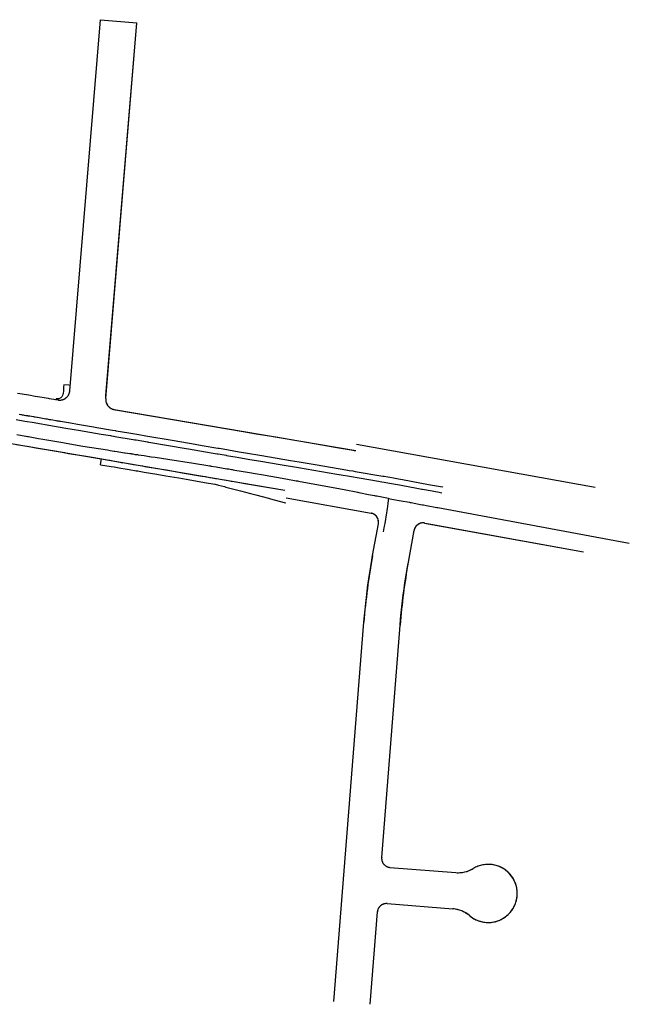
# Model space of a CAD drawing. Header units: feet. Extents: x -492 to 1379366, y 23 to 461004.
# Tile 8 of 19: x 1370640 to 1371478, y 459649 to 461004. Entities that reach past the tile are written whole.
import ezdxf

# ---------------------------------------------------------------- set-up
doc = ezdxf.new("R2010")
doc.units = ezdxf.units.FT
doc.header["$LTSCALE"] = 3.5
doc.header["$MEASUREMENT"] = 0
doc.linetypes.add('D', pattern=[0.85, 0.75, -0.1])
for name, color, linetype in [('RW_P_Esmt_TMP', 8, 'esmtmppr'), ('RW_P_Fee_RW', 10, 'rowpr'), ('RW_X_Right_of_Way', 50, 'rowex'), ('UT_X_Gas', 52, 'gasex'), ('UT_X_Water', 140, 'waterex')]:
    doc.layers.add(name, color=color, linetype=linetype)
doc.styles.add('Slanted', font='font31.shx', dxfattribs={"height": 0.1})
doc.styles.add('Straight-Normal', font='font30.shx', dxfattribs={"height": 0.1})
doc.linetypes.add('esmtmppr', pattern='A,1.95,-0.05,["TMP",Slanted,S=1,R=0,X=0,Y=-0.06],-0.35,1.95', length=4.3)
doc.linetypes.add('gasex', pattern='A,0.15,-0.2,0.15,-0.2,0.15,-0.1,["G",Straight-Normal,S=1,R=0,X=0,Y=-0.06],-0.15,0.15,-0.2,0.15,-0.2', length=1.8)
doc.linetypes.add('rowex', pattern='A,0.75,-0.05,["Ex R/W",Straight-Normal,S=1,R=0,X=0,Y=-0.06],-0.7,0.75,-0.3,0.75,-0.3,0.75,-0.3,0.75,-0.3', length=5.7)
doc.linetypes.add('rowpr', pattern='A,1.95,-0.05,["R/W",Slanted,S=1,R=0,X=0,Y=-0.06],-0.4,1.95', length=4.35)
doc.linetypes.add('waterex', pattern='A,0.15,-0.2,0.15,-0.2,0.15,-0.1,["W",Straight-Normal,S=1,R=0,X=0,Y=-0.06],-0.25,0.15,-0.2,0.15,-0.2', length=1.9)
doc.linetypes.add("WATEREX-16''COEC", pattern='A,0.15,-0.2,0.15,-0.2,0.15,-0.1,["16\'\' W",Straight-Normal,S=1,R=0,X=0,Y=-0.06],-0.55,0.15,-0.2,0.15,-0.2', length=2.2)
doc.linetypes.add("WATEREX-8''COEC", pattern='A,0.15,-0.2,0.15,-0.2,0.15,-0.1,["8\'\' W",Straight-Normal,S=1,R=0,X=0,Y=-0.06],-0.5,0.15,-0.2,0.15,-0.2', length=2.15)

msp = doc.modelspace()

# ---------------------------------------------------------------- linework, layer by layer
at = {"layer": 'RW_P_Esmt_TMP'}
for points in [[(1370751, 460391.7, 871.6), (1370751.5, 460394.6, 871.7), (1370752.3, 460399.6, 871.8)], [(1370751, 460391.7, 871.6), (1370765.7, 460389.2, 871.1), (1370769.8, 460388.5, 871), (1370774.3, 460387.7, 870.9), (1370778.7, 460387, 870.8), (1370784.8, 460385.9, 870.3), (1370790.3, 460385, 869.8), (1370800, 460383.3, 869.5), (1370802.1, 460383, 869.5), (1370804.1, 460382.6, 869.4), (1370810.9, 460381.5, 869.3), (1370828.2, 460378.5, 868.3), (1370840.8, 460376.4, 867.5), (1370858.5, 460373.4, 866.7), (1370868.6, 460371.6, 866.1), (1370891.6, 460367.7, 865.5), (1370894.1, 460367.3, 865.4), (1370908, 460364.9, 864.9)], [(1370908, 460364.9, 864.9), (1370908.5, 460364.8, 864.8), (1370913, 460363.6, 864.6), (1370921.2, 460361.5, 864.3), (1370922.4, 460361.1, 864.3), (1370923.4, 460360.9, 864.3), (1370928.7, 460359.5, 863.9), (1370935.9, 460357.6, 863.1), (1370943.2, 460355.6, 862.5), (1370957.4, 460351.9, 861.3), (1370964.6, 460350, 860.8), (1370973.4, 460347.7, 860.4), (1370981.9, 460345.4, 859.6), (1370984.5, 460344.7, 859.4), (1371003.3, 460339.8, 859.4), (1371005.9, 460339.1, 859.7)]]:
    msp.add_polyline3d(points, dxfattribs=at)
at = {"layer": 'RW_P_Fee_RW'}
msp.add_polyline3d([(1370709.4, 460500.8, 875.3), (1370707.3, 460500.9, 875.8), (1370700.4, 460501.5, 877.5), (1370700.2, 460499, 877.4), (1370700, 460496.7, 877.2), (1370699.9, 460495.3, 877.3), (1370699.8, 460493.6, 877.3), (1370699.4, 460489.4, 876.9), (1370699.4, 460489.1, 876.8), (1370699.4, 460489.1, 876.8), (1370699.3, 460488.8, 876.8), (1370699.3, 460488.8, 876.8), (1370698.8, 460486.9, 876.7), (1370697.8, 460485.2, 876.7), (1370696.4, 460483.8, 876.6), (1370694.7, 460482.8, 876.5), (1370694.7, 460482.8, 876.5), (1370693.4, 460482.3, 876.7), (1370693.4, 460482.3, 876.7), (1370691.8, 460482.1, 876.8), (1370690.1, 460482.2, 876.9), (1370690.1, 460482.2, 876.9), (1370689.9, 460481.2, 876.6)], dxfattribs=at)
at = {"layer": 'RW_X_Right_of_Way', "ltscale": 0.7}
for p, q in [((1370708.8, 460493.4), (1370751, 461004.1)), ((1370751, 461004.1), (1370800.8, 461000)), ((1370758, 460482.6), (1370800.8, 461000)), ((1370769.6, 460467.6), (1371102, 460411)), ((1370472.5, 460447.2), (1371004.5, 460356.6)), ((1371102.8, 460420.1), (1371431, 460360.6)), ((1371006.4, 460346.1), (1371123, 460325)), ((1371125.1, 460266.6), (1371133, 460310.4)), ((1371196.7, 460311.4), (1371415, 460271.8, 0)), ((1371174.3, 460257.7), (1371182.2, 460301.3)), ((1371071.7, 459653), (1371113.2, 460174.9)), ((1371137.6, 459850.9), (1371163, 460170.9)), ((1371149, 459837.4), (1371239.6, 459830.2)), ((1371145.1, 459787.6), (1371235.6, 459780.4)), ((1371131.6, 459776.1), (1371121.5, 459649))]:
    msp.add_line(p, q, dxfattribs=at)
for points in [[(1370708.8, 460493.4, 0), (1370751, 461004.1, 0)], [(1370751, 461004.1, 0), (1370800.8, 461000, 0)], [(1370758, 460482.6, 875.3), (1370758.4, 460486.4, 875.5), (1370800.8, 461000, 0)], [(1370636.9, 460490.2, 879.1), (1370652.1, 460487.7, 878.8), (1370661.1, 460486.1, 878.8), (1370670.7, 460484.5, 878.5), (1370679.1, 460483.1, 877.9), (1370680.5, 460482.8, 877.9), (1370683.6, 460482.3, 877.1), (1370686.9, 460481.7, 876.7), (1370688.8, 460481.4, 876.7), (1370692.5, 460480.8, 876.4)], [(1370769.6, 460467.6, 874.3), (1370771.2, 460467.4, 874.3), (1370771.4, 460467.3, 874.3), (1370928.2, 460440.6, 867.7), (1370947, 460437.4, 867), (1370965.1, 460434.3, 866.6), (1370991.8, 460429.8, 866), (1371055.4, 460418.9, 864.5), (1371075.7, 460415.5, 863.9), (1371095.5, 460412.1, 863.3), (1371099.7, 460411.4, 863), (1371102, 460411, 862.9)], [(1370635.4, 460419.5, 876.1), (1370643.9, 460418, 876), (1370652.6, 460416.6, 875.5), (1370662, 460415, 875.2), (1370670, 460413.6, 874.9), (1370679.2, 460412, 874.4), (1370685.1, 460411, 874), (1370701.3, 460408.3, 873.1), (1370702.6, 460408.1, 873.1), (1370706.7, 460407.3, 873), (1370728.2, 460403.7, 872.6), (1370736.5, 460402.3, 872.4), (1370750, 460400, 872.1), (1370762.7, 460397.8, 871.5), (1370763.5, 460397.7, 871.5), (1370770.3, 460396.5, 871.3), (1370777.8, 460395.2, 871.1), (1370779.5, 460394.9, 871.1), (1370781.8, 460394.5, 870.9), (1370791, 460393, 870.1), (1370796.3, 460392.1, 869.9), (1370802.7, 460391, 869.9), (1370808.8, 460390, 869.7), (1370811.9, 460389.4, 869.7), (1370841, 460384.5, 868), (1370841.6, 460384.4, 868), (1370863.2, 460380.7, 867.4), (1370890.1, 460376.1, 866.2), (1370895.5, 460375.2, 866), (1370901.2, 460374.2, 865.9), (1370904.4, 460373.7, 865.8), (1370908.9, 460372.9, 865.6), (1370913.2, 460372.2, 865.4), (1370915.4, 460371.8, 865.4), (1370924.1, 460370.3, 865.2), (1370928.8, 460369.5, 864.8), (1370930.5, 460369.2, 864.7), (1370931.6, 460369, 864.5), (1370937.4, 460368, 864.3), (1370949.4, 460366, 863.6), (1371004.5, 460356.6, 0)], [(1371102.8, 460420.1, 0), (1371431, 460360.6, 0)], [(1371006.4, 460346.1, 0), (1371123, 460325, 860.6)], [(1371125.1, 460266.6, 0), (1371133, 460310.4, 860.4)], [(1371196.7, 460311.4, 859.8), (1371200, 460310.8, 859.6), (1371415, 460271.8, 0)], [(1371174.3, 460257.7, 0), (1371182.2, 460301.3, 860.4)], [(1371113.2, 460174.9, 0), (1371113.9, 460183.5, 0), (1371114.7, 460192, 0), (1371115.6, 460200.6, 0), (1371116.5, 460209.1, 0), (1371117.6, 460217.7, 0), (1371118.7, 460226.2, 0), (1371119.9, 460234.7, 0), (1371121.2, 460243.2, 0), (1371122.5, 460251.7, 0), (1371124, 460260.2, 0), (1371125.1, 460266.6, 0)], [(1371163, 460170.9, 0), (1371163.7, 460179.3, 0), (1371164.5, 460187.6, 0), (1371165.3, 460195.9, 0), (1371166.3, 460204.2, 0), (1371167.3, 460212.5, 0), (1371168.4, 460220.8, 0), (1371169.6, 460229.1, 0), (1371170.9, 460237.4, 0), (1371172.2, 460245.6, 0), (1371173.6, 460253.9, 0), (1371174.3, 460257.7, 0)], [(1371071.7, 459653, 0), (1371113.2, 460174.9, 0)], [(1371137.6, 459850.9, 0), (1371163, 460170.9, 0)], [(1371149, 459837.4, 0), (1371239.6, 459830.2, 0)], [(1371239.6, 459830.2, 0), (1371241.4, 459830.1, 0), (1371243.2, 459830.1, 0), (1371245, 459830.2, 0), (1371246.7, 459830.3, 0), (1371248.5, 459830.5, 0), (1371250.3, 459830.8, 0), (1371252, 459831.2, 0), (1371253.8, 459831.7, 0), (1371255.5, 459832.2, 0), (1371257.2, 459832.8, 0), (1371258.8, 459833.5, 0), (1371260.4, 459834.2, 0), (1371262, 459835, 0), (1371263.4, 459835.9, 0)], [(1371258.3, 459771.1, 0), (1371259.7, 459769.9, 0), (1371261.1, 459768.9, 0), (1371262.6, 459767.9, 0), (1371264.1, 459767, 0), (1371265.7, 459766.1, 0), (1371267.3, 459765.3, 0), (1371269, 459764.6, 0), (1371270.6, 459764, 0), (1371272.3, 459763.4, 0), (1371274, 459762.9, 0), (1371275.8, 459762.5, 0), (1371277.5, 459762.2, 0), (1371279.3, 459761.9, 0), (1371281.1, 459761.7, 0), (1371282.9, 459761.6, 0), (1371284.7, 459761.6, 0), (1371286.5, 459761.7, 0), (1371288.2, 459761.8, 0), (1371290, 459762.1, 0), (1371291.8, 459762.4, 0), (1371293.5, 459762.7, 0), (1371295.2, 459763.2, 0), (1371297, 459763.7, 0), (1371298.6, 459764.3, 0), (1371300.3, 459765, 0), (1371301.9, 459765.8, 0), (1371303.5, 459766.6, 0), (1371305, 459767.5, 0), (1371306.5, 459768.5, 0), (1371308, 459769.5, 0), (1371309.4, 459770.6, 0), (1371310.8, 459771.8, 0), (1371312.1, 459773, 0), (1371313.3, 459774.3, 0), (1371314.5, 459775.6, 0), (1371315.6, 459777, 0), (1371316.7, 459778.4, 0), (1371317.7, 459779.9, 0), (1371318.7, 459781.5, 0), (1371319.5, 459783, 0), (1371320.3, 459784.6, 0), (1371321, 459786.3, 0), (1371321.7, 459787.9, 0), (1371322.3, 459789.6, 0), (1371322.8, 459791.3, 0), (1371323.2, 459793.1, 0), (1371323.5, 459794.8, 0), (1371323.8, 459796.6, 0), (1371324, 459798.4, 0), (1371324.1, 459800.2, 0), (1371324.1, 459802, 0), (1371324.1, 459803.7, 0), (1371323.9, 459805.5, 0), (1371323.7, 459807.3, 0), (1371323.4, 459809.1, 0), (1371323, 459810.8, 0), (1371322.6, 459812.5, 0), (1371322.1, 459814.3, 0), (1371321.5, 459815.9, 0), (1371320.8, 459817.6, 0), (1371320, 459819.2, 0), (1371319.2, 459820.8, 0), (1371318.3, 459822.4, 0), (1371317.4, 459823.9, 0), (1371316.3, 459825.3, 0), (1371315.2, 459826.7, 0), (1371314.1, 459828.1, 0), (1371312.9, 459829.4, 0), (1371311.6, 459830.7, 0), (1371310.3, 459831.9, 0), (1371308.9, 459833, 0), (1371307.5, 459834.1, 0), (1371306, 459835.1, 0), (1371304.5, 459836.1, 0), (1371302.9, 459836.9, 0), (1371301.3, 459837.7, 0), (1371299.7, 459838.5, 0), (1371298, 459839.1, 0), (1371296.3, 459839.7, 0), (1371294.6, 459840.2, 0), (1371292.9, 459840.6, 0), (1371291.1, 459841, 0), (1371289.4, 459841.3, 0), (1371287.6, 459841.5, 0), (1371285.8, 459841.6, 0), (1371284, 459841.6, 0), (1371282.2, 459841.6, 0), (1371280.4, 459841.4, 0), (1371278.6, 459841.2, 0), (1371276.9, 459841, 0), (1371275.1, 459840.6, 0), (1371273.4, 459840.2, 0), (1371271.7, 459839.6, 0), (1371270, 459839, 0), (1371268.3, 459838.4, 0), (1371266.7, 459837.6, 0), (1371265.1, 459836.8, 0), (1371263.6, 459835.9, 0), (1371263.4, 459835.9, 0)], [(1371145.1, 459787.6, 0), (1371235.6, 459780.4, 0)], [(1371258.3, 459771.1, 0), (1371256.9, 459772.2, 0), (1371255.5, 459773.3, 0), (1371254, 459774.2, 0), (1371252.4, 459775.2, 0), (1371250.9, 459776, 0), (1371249.3, 459776.8, 0), (1371247.6, 459777.5, 0), (1371246, 459778.2, 0), (1371244.3, 459778.7, 0), (1371242.5, 459779.2, 0), (1371240.8, 459779.6, 0), (1371239, 459780, 0), (1371237.3, 459780.2, 0), (1371235.6, 459780.4, 0)], [(1371131.6, 459776.1, 0), (1371121.5, 459649, 0)]]:
    msp.add_polyline3d(points, dxfattribs=at)
at = {"layer": 'RW_X_Right_of_Way', "linetype": 'D', "ltscale": 0.7}
for points in [[(1370692.5, 460480.8, 0), (1370695.4, 460480.6, 437.1), (1370698.2, 460481, 874.1), (1370698.2, 460481, 874.1), (1370701, 460482, 874.4), (1370703.5, 460483.6, 874.6), (1370703.5, 460483.6, 874.6), (1370704, 460484, 874.6), (1370704, 460484, 874.6), (1370706, 460486.1, 874.5), (1370707.5, 460488.6, 874.3), (1370708.4, 460491.3, 874.2), (1370708.4, 460491.3, 874.2), (1370708.8, 460493.4, 0), (1370708.8, 460493.4, 0)], [(1370758, 460482.6, 875.3), (1370758, 460482.4, 875.3), (1370758, 460482.4, 875.3), (1370758.1, 460479.5, 875.2), (1370758.1, 460479.5, 875.2), (1370758.1, 460479.4, 875.2), (1370758.1, 460479.4, 875.2), (1370758.2, 460479.1, 875.2), (1370758.2, 460479.1, 875.2), (1370758.3, 460478.7, 875.2), (1370758.3, 460478.7, 875.2), (1370758.7, 460476.9, 875.1), (1370758.7, 460476.9, 875.1), (1370759.5, 460475.2, 875), (1370760.4, 460473.5, 874.9), (1370760.4, 460473.5, 874.9), (1370760.6, 460473.3, 874.9), (1370760.6, 460473.3, 874.9), (1370762.4, 460471.2, 874.7), (1370762.4, 460471.2, 874.7), (1370762.6, 460471.1, 874.7), (1370762.6, 460471.1, 874.7), (1370764, 460470, 874.6), (1370765.5, 460469, 874.5), (1370765.5, 460469, 874.5), (1370765.7, 460468.9, 874.5), (1370765.7, 460468.9, 874.5), (1370767.8, 460468.1, 874.4), (1370767.8, 460468.1, 874.4), (1370769.6, 460467.6, 874.3), (1370769.6, 460467.6, 874.3)], [(1371133, 460310.4, 860.4), (1371133.2, 460313.2, 860.5), (1371132.8, 460315.9, 860.6), (1371131.8, 460318.4, 860.7), (1371130.3, 460320.7, 860.8), (1371130.3, 460320.7, 860.8), (1371128.4, 460322.5, 860.8), (1371126.2, 460323.9, 860.7), (1371123.7, 460324.8, 860.6), (1371123.7, 460324.8, 860.6), (1371123, 460325, 860.6), (1371123, 460325, 860.6)], [(1371196.7, 460311.4, 859.8), (1371193.9, 460311.6, 859.9), (1371191.2, 460311.2, 860), (1371188.6, 460310.1, 860), (1371186.3, 460308.5, 860.1), (1371184.4, 460306.5, 860.2), (1371183, 460304, 860.3), (1371182.2, 460301.3, 860.4), (1371182.2, 460301.3, 860.4), (1371182.2, 460301.3, 860.4)], [(1371137.6, 459850.9, 0), (1371137.5, 459849.9, 0), (1371137.6, 459848.9, 0), (1371137.7, 459847.9, 0), (1371137.9, 459846.9, 0), (1371138.2, 459846, 0), (1371138.5, 459845, 0), (1371138.9, 459844.1, 0), (1371139.4, 459843.3, 0), (1371140, 459842.4, 0), (1371140.6, 459841.6, 0), (1371141.3, 459840.9, 0), (1371142.1, 459840.3, 0), (1371142.9, 459839.7, 0), (1371143.7, 459839.1, 0), (1371144.6, 459838.6, 0), (1371145.5, 459838.2, 0), (1371146.4, 459837.9, 0), (1371147.4, 459837.7, 0), (1371148.4, 459837.5, 0), (1371149, 459837.4, 0)], [(1371145.1, 459787.6, 0), (1371144.1, 459787.6, 0), (1371143.1, 459787.6, 0), (1371142.1, 459787.5, 0), (1371141.1, 459787.3, 0), (1371140.1, 459787, 0), (1371139.2, 459786.6, 0), (1371138.3, 459786.2, 0), (1371137.4, 459785.7, 0), (1371136.6, 459785.2, 0), (1371135.8, 459784.5, 0), (1371135.1, 459783.8, 0), (1371134.4, 459783.1, 0), (1371133.8, 459782.3, 0), (1371133.3, 459781.5, 0), (1371132.8, 459780.6, 0), (1371132.4, 459779.7, 0), (1371132.1, 459778.7, 0), (1371131.8, 459777.7, 0), (1371131.7, 459776.8, 0), (1371131.6, 459776.1, 0)]]:
    msp.add_polyline3d(points, dxfattribs=at)
for centre, radius, start, end in [((1370694.8, 460494.6), 14, 260.3314, 355.2731), ((1370772, 460481.4), 14, 175.2731, 260.3314), ((1371120.7, 460312.7), 12.5, 349.7219, 79.7219), ((1371194.5, 460299.1, 0), 12.5, 79.7219, 169.7219), ((1371150, 459849.9), 12.5, 175.4539, 265.4539), ((1371144.1, 459775.1), 12.5, 85.4539, 175.4539)]:
    msp.add_arc(centre, radius, start, end, dxfattribs=at)
at = {"layer": 'RW_X_Right_of_Way', "ltscale": 0.7}
for centre, radius, start, end in [((1372035.2, 460101.6), 925, 169.7219, 175.4539), ((1372035.2, 460101.6), 875, 169.7219, 175.4539), ((1371242.8, 459870.1), 40, 265.4539, 301.113), ((1371284.1, 459801.6), 40, 229.7948, 121.113), ((1371232.5, 459740.5), 40, 49.7948, 85.4539)]:
    msp.add_arc(centre, radius, start, end, dxfattribs=at)
at = {"layer": 'UT_X_Gas'}
for points in [[(1370635.6, 460433.3, 873.9), (1370648.1, 460431.1, 873.5), (1370648.8, 460430.9, 873.5), (1370650.7, 460430.6, 873.4), (1370651.4, 460430.5, 873.4), (1370652, 460430.4, 873.4), (1370656.3, 460429.6, 873.2), (1370665.8, 460427.9, 872.7), (1370671.7, 460426.9, 872.5), (1370698.9, 460422.1, 871.4), (1370703.8, 460421.3, 871.3), (1370726.8, 460417.2, 870.1), (1370760.6, 460411.9, 869.4), (1370764, 460411.3, 869.3), (1370769.5, 460410.4, 869), (1370769.7, 460410.4, 869), (1370770.4, 460410.3, 869), (1370773.9, 460409.7, 868.9), (1370781, 460408.6, 868.6), (1370783.7, 460408.2, 868.5), (1370784.7, 460408, 868.5), (1370791.2, 460407.1, 868.1), (1370792.6, 460406.9, 867.8), (1370793.6, 460406.7, 867.7), (1370794.1, 460406.6, 867.7), (1370795.3, 460406.5, 867.7), (1370798.7, 460405.9, 867.7), (1370801.7, 460405.5, 867.7), (1370802.8, 460405.3, 867.6), (1370811.1, 460404.1, 867.4), (1370817.8, 460403.1, 867.2), (1370818.1, 460403.1, 867.2), (1370820.5, 460402.7, 867.1), (1370826, 460401.9, 866.9), (1370843.6, 460399.3, 866.1), (1370879, 460394, 864.9), (1370898.4, 460390.7, 864), (1370900.9, 460390.2, 864), (1370902, 460390.1, 863.9), (1370903.3, 460389.8, 863.9), (1370910, 460388.7, 863.6), (1370924.7, 460386.2, 863.2), (1370927.2, 460385.8, 863.1), (1370931.2, 460385.1, 863), (1370932.1, 460384.9, 862.9), (1370933.4, 460384.7, 862.9), (1370935.6, 460384.3, 862.5), (1370953.2, 460381.3, 861.9), (1370966.3, 460379, 861.6), (1370972.3, 460378, 861.5), (1371005.9, 460372.2, 860.8), (1371019.9, 460369.6, 860.3), (1371021.6, 460369.3, 860.4), (1371023.2, 460369, 860.4), (1371081, 460358.5, 859.4), (1371088.1, 460357.1, 858.8), (1371102.5, 460354.2, 858.5), (1371104.5, 460353.8, 858.5), (1371104.7, 460353.8, 858.5), (1371106.3, 460353.4, 858.4), (1371119.5, 460350.8, 858), (1371127.5, 460349.2, 857.9), (1371129.3, 460348.9, 858), (1371131, 460348.6, 857.9), (1371147, 460345.4, 857.7), (1371146.2, 460338.8, 857.2), (1371146.1, 460338, 857.1), (1371145.7, 460335.2, 857), (1371145.6, 460334.3, 857.1), (1371145.6, 460334.2, 857.1), (1371145.6, 460334, 857), (1371145.6, 460334, 857), (1371145.3, 460331.5, 857), (1371144.8, 460328, 857.1), (1371144.3, 460325.2, 856.8), (1371141.7, 460310.8, 857.1), (1371141.1, 460307.2, 857.2), (1371141, 460306.6, 857.1), (1371140.7, 460305, 857.2), (1371139.7, 460299.5, 859.9)], [(1371147, 460345.2, 857.7), (1371147.1, 460345.2, 857.7), (1371154, 460343.9, 857.4), (1371164.2, 460342, 857.5), (1371175.9, 460339.9, 857.1), (1371176.9, 460339.7, 857), (1371178.2, 460339.5, 857), (1371184.7, 460338.3, 856.7), (1371188.7, 460337.5, 856.5), (1371191.1, 460337.1, 856.5), (1371193.7, 460336.6, 856.4), (1371195.1, 460336.3, 856.5), (1371199.1, 460335.6, 856.3), (1371213.4, 460332.9, 856), (1371214.6, 460332.7, 856), (1371478.1, 460283.9, 860.2)]]:
    msp.add_polyline3d(points, dxfattribs=at)
at = {"layer": 'UT_X_Water', "linetype": "WATEREX-8''COEC"}
msp.add_polyline3d([(1370638.9, 460461.2, 872.5), (1370641.4, 460460.8, 872.4), (1370642, 460460.7, 872.4), (1370643, 460460.5, 872.3), (1370644.5, 460460.3, 872.3), (1370646, 460460, 872.2), (1370648.4, 460459.6, 872.1), (1370650.9, 460459.2, 872), (1370651, 460459.1, 872), (1370653.5, 460458.7, 871.9), (1370656.1, 460458.3, 871.8), (1370658.6, 460457.8, 871.7), (1370659.8, 460457.6, 871.7), (1370661.2, 460457.4, 871.6), (1370663.7, 460457, 871.5), (1370664.2, 460456.9, 871.5), (1370673.6, 460455.3, 871.1), (1370675.6, 460455, 871.1), (1370677.5, 460454.6, 871), (1370680.5, 460454.1, 870.9), (1370682.4, 460453.8, 870.8), (1370685.2, 460453.3, 870.7), (1370689.4, 460452.6, 870.5), (1370690.1, 460452.5, 870.5), (1370691.5, 460452.2, 870.4), (1370693, 460452, 870.3), (1370693.5, 460451.9, 870.3), (1370694.3, 460451.8, 870.3), (1370694.9, 460451.7, 870.3), (1370695.7, 460451.5, 870.3), (1370709.7, 460449.1, 869.7), (1370719.3, 460447.5, 869.5), (1370741.1, 460443.8, 868.7), (1370745.8, 460443, 868.5), (1370764.6, 460439.8, 867.6), (1370767.2, 460439.3, 867.5), (1370771.3, 460438.7, 867.3), (1370771.3, 460438.6, 867.3), (1370772.1, 460438.5, 867.2), (1370772.2, 460438.5, 867.2), (1370789.9, 460435.5, 866.7), (1370803.8, 460433.1, 866.1), (1370813.4, 460431.5, 865.7), (1370852.2, 460424.9, 864.1), (1370880.9, 460420, 862.7), (1370885.6, 460419.2, 862.6), (1370893.4, 460417.8, 862.3), (1370909.6, 460415.1, 861.6), (1370912.3, 460414.6, 861.5), (1370913.9, 460414.4, 861.4), (1370919.4, 460413.4, 861.3), (1370919.7, 460413.4, 861.3), (1370941.5, 460409.6, 860.4), (1370950.2, 460408.2, 860.1), (1370972.9, 460404.3, 859.7), (1371012.3, 460397.6, 858.7), (1371024.2, 460395.6, 858.4), (1371049, 460391.3, 858), (1371088.1, 460384.7, 857.2), (1371092.8, 460383.9, 857.1), (1371098.1, 460383, 857), (1371101.3, 460382.4, 856.8), (1371139, 460376, 855.9), (1371141, 460375.7, 855.9), (1371145.9, 460374.8, 855.8), (1371148.7, 460374.4, 855.8), (1371154, 460373.5, 855.8), (1371160.5, 460372.3, 855.6), (1371166.1, 460371.4, 855.5), (1371201.9, 460364.6, 854.7), (1371221.1, 460361, 854.2), (1371221.5, 460360.9, 854.2)], dxfattribs=at)
at = {"layer": 'UT_X_Water', "linetype": "WATEREX-16''COEC"}
msp.add_polyline3d([(1370634.8, 460453.8, 872.1), (1370646.6, 460451.8, 871.7), (1370649.8, 460451.2, 871.6), (1370657, 460450, 871.2), (1370687.4, 460444.8, 869.9), (1370695.5, 460443.5, 869.6), (1370703.4, 460442.1, 869.4), (1370712.1, 460440.6, 869.1), (1370714.7, 460440.2, 869), (1370720.6, 460439.2, 868.8), (1370752, 460433.8, 867.4), (1370764.5, 460431.7, 866.9), (1370766.2, 460431.4, 866.8), (1370768.9, 460430.9, 866.6), (1370769, 460430.9, 866.6), (1370770.5, 460430.7, 866.5), (1370770.6, 460430.7, 866.5), (1370795.9, 460426.3, 865.8), (1370798.3, 460425.9, 865.7), (1370798.5, 460425.9, 865.7), (1370799.3, 460425.8, 865.7), (1370799.5, 460425.7, 865.7), (1370799.8, 460425.7, 865.7), (1370799.8, 460425.7, 865.7), (1370815.4, 460423, 865.1), (1370815.5, 460423, 865.1), (1370815.6, 460423, 865.1), (1370816.3, 460422.9, 865.1), (1370816.4, 460422.9, 865), (1370816.5, 460422.8, 865), (1370817.5, 460422.7, 865), (1370868.7, 460413.9, 862.5), (1370871.9, 460413.4, 862.4), (1370895.1, 460409.4, 861.5), (1370906, 460407.6, 861.1), (1370911.5, 460406.7, 860.8), (1370912.5, 460406.5, 860.8), (1370923.5, 460404.6, 860.5), (1370924.1, 460404.5, 860.4), (1370938.7, 460402, 859.9), (1370956.2, 460399, 859.3), (1370971.4, 460396.4, 859), (1370997.9, 460391.9, 858.4), (1371023.1, 460387.6, 857.7), (1371076, 460378.6, 856.9), (1371078.8, 460378.1, 856.8), (1371079.1, 460378.1, 856.8), (1371096.3, 460375.2, 856.4), (1371106.6, 460373.4, 855.9), (1371133.1, 460368.9, 855.3), (1371137.7, 460368.1, 855.2), (1371141.2, 460367.5, 855.2), (1371148.2, 460366.3, 855.1), (1371161.9, 460364, 855), (1371164.4, 460363.6, 854.9), (1371164.6, 460363.5, 854.9), (1371166.6, 460363.2, 854.9), (1371183.8, 460359.9, 854.6), (1371192.8, 460358.2, 854.3), (1371193, 460358.2, 854.3), (1371193.6, 460358, 854.3), (1371206.9, 460355.5, 854.1), (1371211.8, 460354.6, 854), (1371214.5, 460354.1, 853.9), (1371216.6, 460353.7, 853.8), (1371220.1, 460353.1, -0.7)], dxfattribs=at)

doc.saveas('drawing.dxf')
